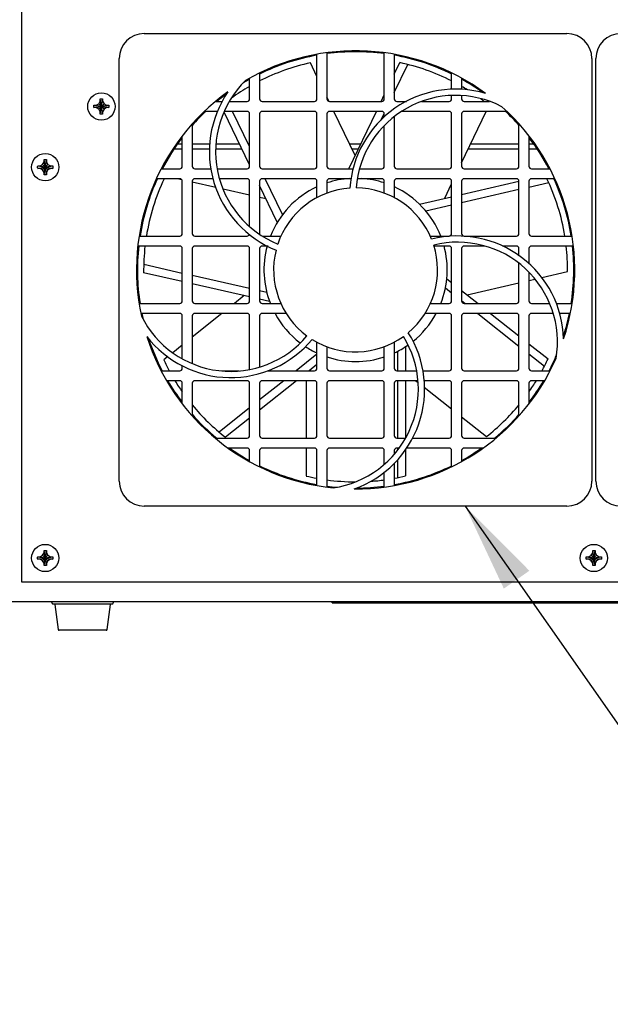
# Model space of a CAD drawing. Header units: inches. Extents: x 0 to 34, y 0 to 22.
# Tile 12 of 84: x 5.6 to 6.8, y 13.4 to 15.4. Entities that reach past the tile are written whole.
import ezdxf

# ---------------------------------------------------------------- set-up
doc = ezdxf.new("R2010")
doc.units = ezdxf.units.IN
doc.header["$LTSCALE"] = 1.87
doc.header["$MEASUREMENT"] = 0
doc.layers.get('0').update_dxf_attribs({"linetype": 'CONTINUOUS'})
doc.layers.add('DETAIL', color=7, linetype='CONTINUOUS')

msp = doc.modelspace()

# ---------------------------------------------------------------- linework, layer by layer
at = {"color": 7, "linetype": 'CONTINUOUS'}
for p, q in [((5.58125, 15.95433), (5.58125, 14.29183)), ((5.82725, 15.39082), (6.67475, 15.39082)), ((6.1735, 15.25983), (6.1735, 15.34878)), ((6.1935, 15.35245), (6.1935, 15.25983)), ((6.3085, 15.25983), (6.3085, 15.35233)), ((6.3285, 15.34863), (6.3285, 15.25983)), ((5.77725, 14.49332), (5.77725, 15.34082)), ((6.1735, 15.30486), (6.16025, 15.33227)), ((6.3285, 15.30968), (6.33955, 15.33275)), ((6.3285, 15.27265), (6.35551, 15.32902)), ((6.72475, 15.34082), (6.72475, 14.49332)), ((6.73275, 14.49332), (6.73275, 15.34082)), ((6.0585, 15.31102), (6.0585, 15.25983)), ((6.4435, 15.27938), (6.4435, 15.31106)), ((6.0385, 15.25983), (6.0385, 15.30107)), ((6.4635, 15.30162), (6.4635, 15.27856)), ((6.19765, 15.25491), (6.1935, 15.26349)), ((6.30222, 15.25483), (6.3085, 15.26793)), ((6.4435, 15.25983), (6.4435, 15.26654)), ((6.4635, 15.26604), (6.4635, 15.25983)), ((5.72604, 15.24251), (5.75646, 15.24725)), ((5.72604, 15.24725), (5.75646, 15.24251)), ((5.72619, 15.24726), (5.73075, 15.24726)), ((5.73075, 15.24726), (5.7359, 15.25023)), ((5.73075, 15.24251), (5.75175, 15.24726)), ((5.73075, 15.24726), (5.75175, 15.24251)), ((5.7359, 15.25023), (5.73888, 15.25538)), ((5.7359, 15.23953), (5.7466, 15.25023)), ((5.7466, 15.23953), (5.7359, 15.25023)), ((5.73888, 15.22967), (5.74362, 15.26009)), ((5.74362, 15.22967), (5.73888, 15.26009)), ((5.73888, 15.25538), (5.73888, 15.25994)), ((5.73888, 15.23438), (5.74363, 15.25538)), ((5.74363, 15.23438), (5.73888, 15.25538)), ((5.74363, 15.25994), (5.74363, 15.25538)), ((5.74363, 15.25538), (5.7466, 15.25023)), ((5.7466, 15.25023), (5.75175, 15.24726)), ((5.75175, 15.24726), (5.75631, 15.24726)), ((5.97141, 15.25483), (5.98391, 15.25483)), ((5.99825, 15.25483), (6.0335, 15.25483)), ((6.0635, 15.25483), (6.1685, 15.25483)), ((6.1985, 15.25483), (6.3035, 15.25483)), ((6.3335, 15.25483), (6.35329, 15.25483)), ((6.38299, 15.25483), (6.4385, 15.25483)), ((6.4685, 15.25483), (6.5193, 15.25483)), ((5.73075, 15.24251), (5.72619, 15.24251)), ((5.7359, 15.23953), (5.73075, 15.24251)), ((5.73888, 15.23438), (5.7359, 15.23953)), ((5.73888, 15.22982), (5.73888, 15.23438)), ((5.7466, 15.23953), (5.74363, 15.23438)), ((5.74363, 15.23438), (5.74363, 15.22982)), ((5.75175, 15.24251), (5.7466, 15.23953)), ((5.75631, 15.24251), (5.75175, 15.24251)), ((5.97435, 15.23483), (5.94795, 15.23483)), ((6.0385, 15.12747), (5.98733, 15.23333)), ((6.0335, 15.23483), (5.98793, 15.23483)), ((6.0385, 15.16423), (6.00437, 15.23483)), ((6.0385, 15.12483), (6.0385, 15.22983)), ((6.0585, 15.22983), (6.0585, 15.12483)), ((6.1685, 15.23483), (6.0635, 15.23483)), ((6.1735, 15.12483), (6.1735, 15.22983)), ((6.1935, 15.22983), (6.1935, 15.12483)), ((6.3035, 15.23483), (6.1985, 15.23483)), ((6.25019, 15.14623), (6.20736, 15.23483)), ((6.23754, 15.11983), (6.29264, 15.23483)), ((6.30173, 15.21677), (6.30841, 15.23072)), ((6.3085, 15.22337), (6.3085, 15.22983)), ((6.3285, 15.22451), (6.3285, 15.12483)), ((6.4385, 15.23483), (6.34387, 15.23483)), ((6.4435, 15.12483), (6.4435, 15.22983)), ((6.4635, 15.13147), (6.51302, 15.23483)), ((6.4635, 15.22983), (6.4635, 15.12483)), ((6.5535, 15.23483), (6.4685, 15.23483)), ((5.9235, 15.20884), (5.9235, 15.12483)), ((6.3085, 15.12483), (6.3085, 15.20611)), ((6.5785, 15.12483), (6.5785, 15.20934)), ((5.9035, 15.12483), (5.9035, 15.18477)), ((6.5985, 15.18448), (6.5985, 15.12483)), ((5.894, 15.16989), (5.9035, 15.16989)), ((5.9235, 15.16989), (5.95891, 15.16989)), ((5.97156, 15.16989), (6.018, 15.16989)), ((6.23875, 15.16989), (6.26152, 15.16989)), ((6.48191, 15.16989), (6.5785, 15.16989)), ((6.5985, 15.16989), (6.60801, 15.16989)), ((5.88779, 15.15985), (5.9035, 15.15985)), ((5.9235, 15.15985), (5.95861, 15.15985)), ((5.97103, 15.15985), (6.02285, 15.15985)), ((6.2436, 15.15985), (6.25671, 15.15985)), ((6.4771, 15.15985), (6.5785, 15.15985)), ((6.5985, 15.15985), (6.61422, 15.15985)), ((5.61354, 15.12545), (5.64396, 15.12071)), ((5.61354, 15.12071), (5.64396, 15.12545)), ((5.61369, 15.12545), (5.61825, 15.12545)), ((5.61825, 15.12545), (5.6234, 15.12843)), ((5.61825, 15.12545), (5.63925, 15.1207)), ((5.61825, 15.1207), (5.63925, 15.12545)), ((5.6234, 15.12843), (5.62638, 15.13358)), ((5.6234, 15.11773), (5.6341, 15.12843)), ((5.6341, 15.11773), (5.6234, 15.12843)), ((5.62638, 15.10786), (5.63112, 15.13829)), ((5.63112, 15.10786), (5.62638, 15.13829)), ((5.62638, 15.13358), (5.62638, 15.13814)), ((5.62638, 15.11258), (5.63113, 15.13358)), ((5.63113, 15.11258), (5.62638, 15.13358)), ((5.63113, 15.13814), (5.63113, 15.13358)), ((5.63113, 15.13358), (5.6341, 15.12843)), ((5.6341, 15.12843), (5.63925, 15.12545)), ((5.63925, 15.12545), (5.64381, 15.12545)), ((5.61825, 15.1207), (5.61369, 15.1207)), ((5.6234, 15.11773), (5.61825, 15.1207)), ((5.62638, 15.11258), (5.6234, 15.11773)), ((5.62638, 15.10801), (5.62638, 15.11258)), ((5.6341, 15.11773), (5.63113, 15.11258)), ((5.63113, 15.11258), (5.63113, 15.10801)), ((5.63925, 15.1207), (5.6341, 15.11773)), ((5.64381, 15.1207), (5.63925, 15.1207)), ((5.86218, 15.11983), (5.8985, 15.11983)), ((5.9285, 15.11983), (5.96124, 15.11983)), ((5.97362, 15.11983), (6.0335, 15.11983)), ((6.0635, 15.11983), (6.1685, 15.11983)), ((6.1985, 15.11983), (6.24609, 15.11983)), ((6.25909, 15.11983), (6.3035, 15.11983)), ((6.3335, 15.11983), (6.4385, 15.11983)), ((6.4685, 15.11983), (6.5735, 15.11983)), ((6.6035, 15.11983), (6.64012, 15.11983)), ((5.8985, 15.09983), (5.85155, 15.09983)), ((5.90253, 15.09777), (5.89347, 15.09983)), ((5.9035, 14.98983), (5.9035, 15.09483)), ((5.9235, 15.09483), (5.9235, 14.98983)), ((5.97084, 15.08225), (5.9235, 15.093)), ((5.96549, 15.09983), (5.9285, 15.09983)), ((6.0335, 15.09983), (5.97857, 15.09983)), ((6.0385, 15.00387), (6.0385, 15.09483)), ((6.0585, 15.09483), (6.0585, 14.98983)), ((6.09403, 15.01259), (6.0585, 15.0861)), ((6.1685, 15.09983), (6.0635, 15.09983)), ((6.10442, 15.02787), (6.06964, 15.09983)), ((6.1735, 15.06136), (6.1735, 15.09483)), ((6.1935, 15.09483), (6.1935, 15.07055)), ((6.24233, 15.09983), (6.1985, 15.09983)), ((6.22773, 15.09934), (6.22796, 15.09983)), ((6.3035, 15.09983), (6.25496, 15.09983)), ((6.3085, 15.07087), (6.3085, 15.09483)), ((6.3285, 15.09483), (6.3285, 15.06174)), ((6.4385, 15.09983), (6.3335, 15.09983)), ((6.42958, 15.06068), (6.4435, 15.08972)), ((6.4435, 14.98983), (6.4435, 15.09483)), ((6.4635, 15.06851), (6.57845, 15.09504)), ((6.4635, 15.09483), (6.4635, 14.98983)), ((6.5735, 15.09983), (6.4685, 15.09983)), ((6.5785, 14.98983), (6.5785, 15.09483)), ((6.5985, 15.09483), (6.5985, 14.98983)), ((6.5985, 15.08325), (6.63815, 15.09241)), ((6.64995, 15.09983), (6.6035, 15.09983)), ((6.0385, 15.06688), (5.98543, 15.07893)), ((6.4635, 15.05209), (6.5785, 15.07864)), ((6.07141, 15.0594), (6.0585, 15.06233)), ((6.37893, 15.04898), (6.4435, 15.06389)), ((6.39153, 15.03547), (6.4435, 15.04747)), ((5.81737, 14.98483), (5.8985, 14.98483)), ((5.9285, 14.98483), (6.0335, 14.98483)), ((6.0642, 14.98483), (6.10185, 14.98483)), ((6.40028, 14.98483), (6.4385, 14.98483)), ((6.4685, 14.98483), (6.5735, 14.98483)), ((6.6035, 14.98483), (6.68432, 14.98483)), ((5.8985, 14.96483), (5.81516, 14.96483)), ((5.9035, 14.85483), (5.9035, 14.95983)), ((5.9235, 14.95983), (5.9235, 14.85483)), ((6.0335, 14.96483), (5.9285, 14.96483)), ((6.0385, 14.85483), (6.0385, 14.95983)), ((6.0585, 14.95983), (6.0585, 14.85483)), ((6.07546, 14.96483), (6.0635, 14.96483)), ((6.4385, 14.96483), (6.40812, 14.96483)), ((6.4435, 14.85483), (6.4435, 14.95983)), ((6.4635, 14.95983), (6.4635, 14.85483)), ((6.50991, 14.96483), (6.4685, 14.96483)), ((6.5735, 14.96483), (6.54527, 14.96483)), ((6.5785, 14.94529), (6.5785, 14.95983)), ((6.5985, 14.95983), (6.5985, 14.92976)), ((6.68696, 14.96483), (6.6035, 14.96483)), ((5.9035, 14.91014), (5.82614, 14.92772)), ((6.5785, 14.85483), (6.5785, 14.92962)), ((5.9035, 14.89373), (5.82604, 14.91133)), ((6.5985, 14.9118), (6.5985, 14.85483)), ((6.62407, 14.9016), (6.67599, 14.91359)), ((6.0385, 14.87947), (5.9235, 14.9056)), ((6.0385, 14.86306), (5.9235, 14.88919)), ((6.4339, 14.89939), (6.4435, 14.89179)), ((6.47464, 14.8671), (6.5785, 14.89108)), ((6.5985, 14.8957), (6.61066, 14.8985)), ((6.07296, 14.87164), (6.0585, 14.87493)), ((6.4312, 14.88112), (6.4435, 14.87137)), ((6.4635, 14.87593), (6.49644, 14.84983)), ((5.81773, 14.84983), (5.8985, 14.84983)), ((5.9285, 14.84983), (6.0335, 14.84983)), ((6.02773, 14.86551), (6.00808, 14.84983)), ((6.07842, 14.85399), (6.0585, 14.85852)), ((6.0635, 14.84983), (6.10114, 14.84983)), ((6.40042, 14.84983), (6.4385, 14.84983)), ((6.4635, 14.85552), (6.47068, 14.84983)), ((6.4685, 14.84983), (6.5735, 14.84983)), ((6.6035, 14.84983), (6.63944, 14.84983)), ((6.65334, 14.84983), (6.68444, 14.84983)), ((5.8985, 14.82983), (5.8207, 14.82983)), ((5.98303, 14.82983), (5.9235, 14.78231)), ((6.0335, 14.82983), (5.9285, 14.82983)), ((6.11218, 14.82983), (6.0635, 14.82983)), ((6.4385, 14.82983), (6.38996, 14.82983)), ((6.5735, 14.82983), (6.4685, 14.82983)), ((6.49591, 14.82983), (6.5785, 14.76437)), ((6.52167, 14.82983), (6.5785, 14.78479)), ((6.6468, 14.82983), (6.6035, 14.82983)), ((6.68139, 14.82983), (6.65958, 14.82983)), ((5.9035, 14.73947), (5.9035, 14.82483)), ((5.9235, 14.82483), (5.9235, 14.72971)), ((6.0385, 14.71983), (6.0385, 14.82483)), ((6.0585, 14.82483), (6.0585, 14.72291)), ((6.4435, 14.71983), (6.4435, 14.82483)), ((6.4635, 14.82483), (6.4635, 14.71983)), ((6.5785, 14.71983), (6.5785, 14.82483)), ((6.5985, 14.82483), (6.5985, 14.71983)), ((6.1735, 14.71983), (6.1735, 14.77275)), ((6.3285, 14.77259), (6.3285, 14.71983)), ((5.9035, 14.76634), (5.8843, 14.75101)), ((6.1935, 14.76347), (6.1935, 14.71983)), ((6.3085, 14.71983), (6.3085, 14.7637)), ((6.33475, 14.75352), (6.33475, 14.71483)), ((6.35075, 14.76276), (6.35075, 14.71483)), ((6.5985, 14.76893), (6.63673, 14.73863)), ((5.87456, 14.74324), (5.86623, 14.73659)), ((6.1735, 14.74804), (6.1319, 14.71483)), ((6.5985, 14.74852), (6.62956, 14.7239)), ((5.86186, 14.71483), (5.8985, 14.71483)), ((5.9035, 14.71983), (5.9035, 14.72526)), ((5.98269, 14.71483), (6.01742, 14.71483)), ((6.07435, 14.71483), (6.1685, 14.71483)), ((6.1735, 14.72757), (6.15754, 14.71483)), ((6.1985, 14.71483), (6.3035, 14.71483)), ((6.3335, 14.71483), (6.37294, 14.71483)), ((6.38548, 14.71483), (6.4385, 14.71483)), ((6.4685, 14.71483), (6.5735, 14.71483)), ((6.6035, 14.71483), (6.64003, 14.71483)), ((5.8985, 14.69483), (5.87282, 14.69483)), ((6.0335, 14.69483), (5.9285, 14.69483)), ((6.10684, 14.69483), (6.0585, 14.65624)), ((6.13249, 14.69483), (6.0585, 14.63576)), ((6.1685, 14.69483), (6.0635, 14.69483)), ((6.152, 14.69483), (6.152, 14.57983)), ((6.3035, 14.69483), (6.1985, 14.69483)), ((6.37584, 14.69483), (6.3335, 14.69483)), ((6.33475, 14.69483), (6.33475, 14.57983)), ((6.35075, 14.69483), (6.35075, 14.57983)), ((6.37203, 14.69483), (6.37633, 14.69142)), ((6.4385, 14.69483), (6.38862, 14.69483)), ((6.5735, 14.69483), (6.4685, 14.69483)), ((6.6296, 14.69483), (6.6035, 14.69483)), ((5.9035, 14.64947), (5.9035, 14.68983)), ((5.9235, 14.68983), (5.9235, 14.62522)), ((6.0385, 14.58483), (6.0385, 14.68983)), ((6.0585, 14.68983), (6.0585, 14.58483)), ((6.1735, 14.58483), (6.1735, 14.68983)), ((6.1935, 14.68983), (6.1935, 14.58483)), ((6.3085, 14.58483), (6.3085, 14.68983)), ((6.3285, 14.68983), (6.3285, 14.58483)), ((6.38873, 14.68159), (6.4435, 14.63818)), ((6.4435, 14.58483), (6.4435, 14.68983)), ((6.4635, 14.68983), (6.4635, 14.58483)), ((6.5785, 14.6255), (6.5785, 14.68983)), ((6.5985, 14.68983), (6.5985, 14.64888)), ((6.0385, 14.64027), (5.97762, 14.59167)), ((6.0385, 14.6198), (5.99037, 14.58137)), ((6.4635, 14.62233), (6.51342, 14.58276)), ((5.97077, 14.57983), (6.0335, 14.57983)), ((6.0635, 14.57983), (6.1685, 14.57983)), ((6.1985, 14.57983), (6.3035, 14.57983)), ((6.3335, 14.57983), (6.35046, 14.57983)), ((6.36468, 14.57983), (6.4385, 14.57983)), ((6.4685, 14.57983), (6.53123, 14.57983)), ((6.0335, 14.55983), (5.99538, 14.55983)), ((6.0385, 14.53298), (6.0385, 14.55483)), ((6.0585, 14.55483), (6.0585, 14.52292)), ((6.1685, 14.55983), (6.0635, 14.55983)), ((6.152, 14.55983), (6.152, 14.50377)), ((6.1735, 14.48549), (6.1735, 14.55483)), ((6.1935, 14.55483), (6.1935, 14.48213)), ((6.3035, 14.55983), (6.1985, 14.55983)), ((6.3085, 14.52813), (6.3085, 14.55483)), ((6.3285, 14.55483), (6.3285, 14.54832)), ((6.33783, 14.55983), (6.3335, 14.55983)), ((6.33475, 14.55983), (6.33475, 14.55604)), ((6.35075, 14.55643), (6.35075, 14.50395)), ((6.4385, 14.55983), (6.35338, 14.55983)), ((6.4435, 14.52311), (6.4435, 14.55483)), ((6.4635, 14.55483), (6.4635, 14.53266)), ((6.506, 14.55983), (6.4685, 14.55983)), ((6.33475, 14.53573), (6.33475, 14.50041)), ((6.3285, 14.52959), (6.3285, 14.4855)), ((6.3085, 14.4817), (6.3085, 14.511)), ((6.67475, 14.44332), (5.82725, 14.44332)), ((5.61354, 14.3417), (5.64396, 14.33696)), ((5.61354, 14.33696), (5.64396, 14.3417)), ((5.61369, 14.3417), (5.61825, 14.3417)), ((5.61825, 14.33695), (5.61369, 14.33695)), ((5.61825, 14.3417), (5.6234, 14.34468)), ((5.61825, 14.3417), (5.63925, 14.33695)), ((5.61825, 14.33695), (5.63925, 14.3417)), ((5.6234, 14.33398), (5.61825, 14.33695)), ((5.6234, 14.34468), (5.62638, 14.34983)), ((5.6341, 14.33398), (5.6234, 14.34468)), ((5.6234, 14.33398), (5.6341, 14.34468)), ((5.63112, 14.32411), (5.62638, 14.35454)), ((5.62638, 14.32411), (5.63112, 14.35454)), ((5.62638, 14.34983), (5.62638, 14.35439)), ((5.63113, 14.32883), (5.62638, 14.34983)), ((5.62638, 14.32883), (5.63113, 14.34983)), ((5.63113, 14.35439), (5.63113, 14.34983)), ((5.63113, 14.34983), (5.6341, 14.34468)), ((5.6341, 14.34468), (5.63925, 14.3417)), ((5.63925, 14.33695), (5.6341, 14.33398)), ((5.63925, 14.3417), (5.64381, 14.3417)), ((5.64381, 14.33695), (5.63925, 14.33695)), ((6.71354, 14.33696), (6.74396, 14.3417)), ((6.71354, 14.3417), (6.74396, 14.33696)), ((6.71369, 14.3417), (6.71825, 14.3417)), ((6.71825, 14.33695), (6.71369, 14.33695)), ((6.71825, 14.3417), (6.7234, 14.34468)), ((6.71825, 14.33695), (6.73925, 14.3417)), ((6.71825, 14.3417), (6.73925, 14.33695)), ((6.7234, 14.33398), (6.71825, 14.33695)), ((6.7234, 14.34468), (6.72638, 14.34983)), ((6.7341, 14.33398), (6.7234, 14.34468)), ((6.7234, 14.33398), (6.7341, 14.34468)), ((6.73112, 14.32411), (6.72638, 14.35454)), ((6.72638, 14.32411), (6.73112, 14.35454)), ((6.72638, 14.34983), (6.72638, 14.35439)), ((6.73113, 14.32883), (6.72638, 14.34983)), ((6.72638, 14.32883), (6.73113, 14.34983)), ((6.73113, 14.35439), (6.73113, 14.34983)), ((6.73113, 14.34983), (6.7341, 14.34468)), ((6.7341, 14.34468), (6.73925, 14.3417)), ((6.73925, 14.33695), (6.7341, 14.33398)), ((6.73925, 14.3417), (6.74381, 14.3417)), ((6.74381, 14.33695), (6.73925, 14.33695)), ((5.62638, 14.32883), (5.6234, 14.33398)), ((5.62638, 14.32426), (5.62638, 14.32883)), ((5.6341, 14.33398), (5.63113, 14.32883)), ((5.63113, 14.32883), (5.63113, 14.32426)), ((6.72638, 14.32883), (6.7234, 14.33398)), ((6.72638, 14.32426), (6.72638, 14.32883)), ((6.7341, 14.33398), (6.73113, 14.32883)), ((6.73113, 14.32883), (6.73113, 14.32426)), ((5.58125, 14.29183), (7.87625, 14.29183)), ((5.54375, 14.25183), (7.91375, 14.25183)), ((5.64295, 14.24716), (5.64125, 14.25183)), ((5.76408, 14.24683), (5.64342, 14.24683)), ((5.64765, 14.24575), (5.65464, 14.19605)), ((5.75286, 14.19605), (5.75985, 14.24575)), ((5.76455, 14.24716), (5.76625, 14.25183)), ((6.204, 14.24933), (6.204, 14.25183)), ((6.204, 14.24933), (7.285, 14.24933)), ((5.75088, 14.19433), (5.65662, 14.19433))]:
    msp.add_line(p, q, dxfattribs=at)
for centre in [(5.74125, 15.24488), (5.62875, 15.12308), (5.62875, 14.33933), (6.72875, 14.33933)]:
    msp.add_circle(centre, 0.02738, dxfattribs=at)
for centre, radius, start, end in [((5.82725, 15.34082), 0.05, 90, 180), ((6.67475, 15.34082), 0.05, 0, 90), ((6.78275, 15.34082), 0.05, 90, 180), ((6.251, 14.91707), 0.43937, 53.65824, 120.15196), ((6.251, 14.91707), 0.4375, 100.22439, 116.16361), ((6.251, 14.91707), 0.4375, 82.4459, 97.55513), ((6.251, 14.91707), 0.4375, 63.83755, 79.77666), ((6.251, 14.91707), 0.425, 102.32971, 116.95667), ((6.251, 14.91707), 0.425, 63.08471, 77.97429), ((6.17033, 15.15419), 0.2, 134.43522, 247.87994), ((6.251, 14.91707), 0.425, 120.03655, 125.79706), ((6.251, 14.91707), 0.4375, 119.11976, 120.94692), ((6.251, 14.91707), 0.425, 58.15981, 60.00727), ((6.251, 14.91707), 0.4375, 54.49631, 60.8814), ((6.251, 14.91707), 0.43937, 125.65824, 192.15196), ((6.17033, 15.15419), 0.2125, 145.65772, 248.2298), ((6.251, 14.91707), 0.4375, 126.46709, 129.44061), ((6.45158, 15.06707), 0.2125, 73.65772, 176.22981), ((6.45158, 15.06707), 0.2, 62.43522, 175.87994), ((6.0335, 15.25983), 0.005, 270, 360), ((6.0635, 15.25983), 0.005, 180, 270), ((6.1685, 15.25983), 0.005, 270, 360), ((6.1985, 15.25983), 0.005, 180, 270), ((6.3035, 15.25983), 0.005, 270, 360), ((6.3335, 15.25983), 0.005, 180, 270), ((6.4385, 15.25983), 0.005, 270, 360), ((6.4685, 15.25983), 0.005, 180, 270), ((6.251, 14.91707), 0.425, 52.67883, 53.83413), ((6.251, 14.91707), 0.43937, 341.65838, 48.15196), ((6.251, 14.91707), 0.4375, 133.28223, 138.56643), ((6.0335, 15.22983), 0.005, 0, 90), ((6.0635, 15.22983), 0.005, 90, 180), ((6.1685, 15.22983), 0.005, 0, 90), ((6.1985, 15.22983), 0.005, 90, 180), ((6.3035, 15.22983), 0.005, 0, 90), ((6.4385, 15.22983), 0.005, 0, 90), ((6.4685, 15.22983), 0.005, 90, 180), ((6.251, 14.91707), 0.4375, 41.4352, 46.71777), ((6.251, 14.91707), 0.4375, 142.72459, 152.38301), ((6.251, 14.91707), 0.4375, 27.61699, 37.27705), ((5.8985, 15.12483), 0.005, 270, 360), ((5.9285, 15.12483), 0.005, 180, 270), ((6.0335, 15.12483), 0.005, 270, 360), ((6.0635, 15.12483), 0.005, 180, 270), ((6.1685, 15.12483), 0.005, 270, 360), ((6.1985, 15.12483), 0.005, 180, 270), ((6.3035, 15.12483), 0.005, 270, 360), ((6.3335, 15.12483), 0.005, 180, 270), ((6.4385, 15.12483), 0.005, 270, 360), ((6.4685, 15.12483), 0.005, 180, 270), ((6.5735, 15.12483), 0.005, 270, 360), ((6.6035, 15.12483), 0.005, 180, 270), ((6.251, 14.91707), 0.4375, 155.25397, 171.07165), ((6.251, 14.91707), 0.425, 154.52852, 170.83235), ((5.8985, 15.09483), 0.005, 0, 90), ((5.9285, 15.09483), 0.005, 90, 180), ((6.0335, 15.09483), 0.005, 0, 90), ((6.0635, 15.09483), 0.005, 90, 180), ((6.1685, 15.09483), 0.005, 0, 90), ((6.251, 14.91707), 0.18375, 93.58726, 108.27801), ((6.1985, 15.09483), 0.005, 90, 180), ((6.251, 14.91707), 0.18375, 71.72454, 86.41274), ((6.3035, 15.09483), 0.005, 0, 90), ((6.3335, 15.09483), 0.005, 90, 180), ((6.4385, 15.09483), 0.005, 0, 90), ((6.4685, 15.09483), 0.005, 90, 180), ((6.5735, 15.09483), 0.005, 0, 90), ((6.6035, 15.09483), 0.005, 90, 180), ((6.251, 14.91707), 0.425, 9.19737, 25.46815), ((6.251, 14.91707), 0.4375, 8.92835, 24.74603), ((6.251, 14.91707), 0.18375, 115.0495, 158.31409), ((6.251, 14.91707), 0.16437, 93.99846, 161.61811), ((6.251, 14.91707), 0.16437, 21.99841, 89.61811), ((6.251, 14.91707), 0.18375, 21.68591, 64.95322), ((5.8985, 14.98983), 0.005, 270, 360), ((5.9285, 14.98983), 0.005, 180, 270), ((6.0335, 14.98983), 0.005, 270, 342.19341), ((6.0635, 14.98983), 0.005, 180, 190.07635), ((6.4385, 14.98983), 0.005, 270, 360), ((6.4685, 14.98983), 0.005, 180, 270), ((6.5735, 14.98983), 0.005, 270, 360), ((6.6035, 14.98983), 0.005, 180, 270), ((6.251, 14.91707), 0.16437, 309.99841, 17.61808), ((6.45564, 14.77266), 0.2125, 1.658, 104.22965), ((6.45564, 14.77266), 0.2, 350.43522, 103.87978), ((6.251, 14.91707), 0.4375, 173.72118, 188.86109), ((6.251, 14.91707), 0.425, 173.54994, 180.77429), ((5.8985, 14.95983), 0.005, 0, 90), ((5.9285, 14.95983), 0.005, 90, 180), ((6.0335, 14.95983), 0.005, 0, 90), ((6.0635, 14.95983), 0.005, 90, 180), ((6.251, 14.91707), 0.18375, 164.87787, 201.51115), ((6.251, 14.91707), 0.16437, 165.99845, 233.61811), ((6.251, 14.91707), 0.18375, 338.48885, 15.12213), ((6.4385, 14.95983), 0.005, 0, 90), ((6.4685, 14.95983), 0.005, 90, 180), ((6.5735, 14.95983), 0.005, 0, 90), ((6.6035, 14.95983), 0.005, 90, 180), ((6.251, 14.91707), 0.425, 359.52971, 6.46031), ((6.251, 14.91707), 0.4375, 351.13891, 6.27882), ((5.8985, 14.85483), 0.005, 270, 360), ((5.9285, 14.85483), 0.005, 180, 270), ((6.0335, 14.85483), 0.005, 270, 360), ((6.0635, 14.85483), 0.005, 180, 270), ((6.4385, 14.85483), 0.005, 270, 360), ((6.4685, 14.85483), 0.005, 180, 270), ((6.5735, 14.85483), 0.005, 270, 360), ((6.6035, 14.85483), 0.005, 180, 270), ((6.251, 14.91707), 0.4375, 191.50617, 193.11204), ((5.8985, 14.82483), 0.005, 0, 90), ((5.9285, 14.82483), 0.005, 90, 180), ((6.0335, 14.82483), 0.005, 0, 90), ((6.0635, 14.82483), 0.005, 90, 180), ((6.251, 14.91707), 0.18375, 208.41005, 232.74276), ((6.251, 14.91707), 0.18375, 308.68913, 331.58995), ((6.4385, 14.82483), 0.005, 0, 90), ((6.4685, 14.82483), 0.005, 90, 180), ((6.5735, 14.82483), 0.005, 0, 90), ((6.6035, 14.82483), 0.005, 90, 180), ((6.251, 14.91707), 0.4375, 342.42509, 348.49383), ((6.00057, 14.91362), 0.2, 206.43522, 319.87992), ((6.1769, 14.67783), 0.2125, 289.65772, 32.22965), ((6.251, 14.91707), 0.43937, 197.65824, 264.15196), ((6.00057, 14.91362), 0.2125, 217.65772, 320.22979), ((6.251, 14.91707), 0.4375, 198.35407, 207.5393), ((6.251, 14.91707), 0.16437, 237.99845, 305.61808), ((6.1769, 14.67783), 0.2, 278.43522, 31.87978), ((6.251, 14.91707), 0.18375, 236.70751, 244.9505), ((6.251, 14.91707), 0.18375, 295.04678, 304.7486), ((6.251, 14.91707), 0.425, 205.12971, 208.42835), ((6.251, 14.91707), 0.18375, 251.72199, 288.27546), ((6.251, 14.91707), 0.43937, 269.65824, 336.15196), ((6.251, 14.91707), 0.425, 331.60167, 335.17429), ((6.251, 14.91707), 0.4375, 332.4607, 337.27062), ((5.8985, 14.71983), 0.005, 270, 360), ((6.0335, 14.71983), 0.005, 331.66355, 360), ((6.1685, 14.71983), 0.005, 270, 360), ((6.1985, 14.71983), 0.005, 180, 270), ((6.3035, 14.71983), 0.005, 270, 360), ((6.3335, 14.71983), 0.005, 180, 270), ((6.4385, 14.71983), 0.005, 270, 360), ((6.4685, 14.71983), 0.005, 180, 270), ((6.5735, 14.71983), 0.005, 270, 360), ((6.6035, 14.71983), 0.005, 180, 270), ((6.251, 14.91707), 0.4375, 210.60658, 217.27541), ((6.251, 14.91707), 0.425, 211.55611, 215.13662), ((5.8985, 14.68983), 0.005, 0, 90), ((5.9285, 14.68983), 0.005, 90, 180), ((6.0335, 14.68983), 0.005, 0, 90), ((6.0635, 14.68983), 0.005, 90, 180), ((6.1685, 14.68983), 0.005, 0, 90), ((6.1985, 14.68983), 0.005, 90, 180), ((6.3035, 14.68983), 0.005, 0, 90), ((6.3335, 14.68983), 0.005, 90, 180), ((6.4385, 14.68983), 0.005, 0, 90), ((6.4685, 14.68983), 0.005, 90, 180), ((6.5735, 14.68983), 0.005, 0, 90), ((6.6035, 14.68983), 0.005, 90, 180), ((6.251, 14.91707), 0.425, 324.88654, 328.51302), ((6.251, 14.91707), 0.4375, 322.72295, 329.39342), ((6.251, 14.91707), 0.425, 219.59734, 232.17429), ((6.251, 14.91707), 0.425, 308.12971, 320.46309), ((6.251, 14.91707), 0.4375, 221.43357, 230.4621), ((6.251, 14.91707), 0.4375, 309.5379, 318.5648), ((6.0335, 14.58483), 0.005, 270, 360), ((6.0635, 14.58483), 0.005, 180, 270), ((6.1685, 14.58483), 0.005, 270, 360), ((6.1985, 14.58483), 0.005, 180, 270), ((6.3035, 14.58483), 0.005, 270, 360), ((6.3335, 14.58483), 0.005, 180, 270), ((6.4385, 14.58483), 0.005, 270, 360), ((6.4685, 14.58483), 0.005, 180, 270), ((6.251, 14.91707), 0.4375, 234.9317, 240.88024), ((6.0335, 14.55483), 0.005, 0, 90), ((6.0635, 14.55483), 0.005, 90, 180), ((6.1685, 14.55483), 0.005, 0, 90), ((6.1985, 14.55483), 0.005, 90, 180), ((6.3035, 14.55483), 0.005, 0, 90), ((6.3335, 14.55483), 0.005, 90, 180), ((6.4385, 14.55483), 0.005, 0, 90), ((6.4685, 14.55483), 0.005, 90, 180), ((6.251, 14.91707), 0.4375, 299.1186, 305.0683), ((6.251, 14.91707), 0.4375, 243.83639, 259.77561), ((6.251, 14.91707), 0.4375, 280.22334, 296.16245), ((5.82725, 14.49332), 0.05, 180, 270), ((6.251, 14.91707), 0.425, 256.52971, 259.4985), ((6.251, 14.91707), 0.425, 262.2369, 269.84478), ((6.251, 14.91707), 0.425, 274.18845, 277.83709), ((6.251, 14.91707), 0.425, 280.58379, 283.57429), ((6.67475, 14.49332), 0.05, 270, 360), ((6.78275, 14.49332), 0.05, 180, 270), ((6.251, 14.91707), 0.4375, 262.44487, 265.26075), ((6.251, 14.91707), 0.4375, 270.23356, 277.5541), ((5.64342, 14.24733), 0.0005, 200, 270), ((5.64641, 14.24558), 0.00125, 8, 90), ((5.76109, 14.24558), 0.00125, 90, 172), ((5.76408, 14.24733), 0.0005, 270, 340), ((5.65662, 14.19633), 0.002, 188, 270), ((5.75088, 14.19633), 0.002, 270, 352)]:
    msp.add_arc(centre, radius, start, end, dxfattribs=at)
for points, knots in [([(5.72604, 15.24251), (5.72602, 15.24304), (5.726, 15.24409), (5.726, 15.24567), (5.72602, 15.24672), (5.72604, 15.24725)], [0, 0, 0, 0, 0.332868, 0.6671321, 1, 1, 1, 1]), ([(5.72604, 15.24725), (5.72606, 15.24725), (5.72611, 15.24725), (5.72616, 15.24725), (5.72619, 15.24726)], [0, 0, 0, 0, 0.5001653, 1, 1, 1, 1]), ([(5.73888, 15.26009), (5.73914, 15.2601), (5.73967, 15.26011), (5.74046, 15.26013), (5.74099, 15.26013), (5.74125, 15.26013)], [0, 0, 0, 0, 0.3317416, 0.6649954, 1, 1, 1, 1]), ([(5.73888, 15.25994), (5.73888, 15.25997), (5.73888, 15.26002), (5.73888, 15.26007), (5.73888, 15.26009)], [0, 0, 0, 0, 0.4998399, 1, 1, 1, 1]), ([(5.74125, 15.26013), (5.74152, 15.26013), (5.74204, 15.26013), (5.74283, 15.26011), (5.74336, 15.2601), (5.74362, 15.26009)], [0, 0, 0, 0, 0.3349341, 0.6681787, 1, 1, 1, 1]), ([(5.74362, 15.26009), (5.74362, 15.26007), (5.74362, 15.26002), (5.74362, 15.25997), (5.74363, 15.25994)], [0, 0, 0, 0, 0.5001653, 1, 1, 1, 1]), ([(5.75631, 15.24726), (5.75634, 15.24725), (5.75639, 15.24725), (5.75644, 15.24725), (5.75646, 15.24725)], [0, 0, 0, 0, 0.4998399, 1, 1, 1, 1]), ([(5.75646, 15.24725), (5.75648, 15.24672), (5.7565, 15.24567), (5.7565, 15.24409), (5.75648, 15.24304), (5.75646, 15.24251)], [0, 0, 0, 0, 0.332868, 0.6671321, 1, 1, 1, 1]), ([(5.72619, 15.24251), (5.72616, 15.24251), (5.72611, 15.24251), (5.72606, 15.24251), (5.72604, 15.24251)], [0, 0, 0, 0, 0.4998399, 1, 1, 1, 1]), ([(5.73888, 15.22967), (5.73888, 15.22969), (5.73888, 15.22974), (5.73888, 15.22979), (5.73888, 15.22982)], [0, 0, 0, 0, 0.5001653, 1, 1, 1, 1]), ([(5.74125, 15.22963), (5.74099, 15.22963), (5.74046, 15.22963), (5.73967, 15.22965), (5.73914, 15.22966), (5.73888, 15.22967)], [0, 0, 0, 0, 0.3349341, 0.6681787, 1, 1, 1, 1]), ([(5.74362, 15.22967), (5.74336, 15.22966), (5.74283, 15.22965), (5.74204, 15.22963), (5.74152, 15.22963), (5.74125, 15.22963)], [0, 0, 0, 0, 0.3317416, 0.6649954, 1, 1, 1, 1]), ([(5.74363, 15.22982), (5.74362, 15.22979), (5.74362, 15.22974), (5.74362, 15.22969), (5.74362, 15.22967)], [0, 0, 0, 0, 0.4998399, 1, 1, 1, 1]), ([(5.75646, 15.24251), (5.75644, 15.24251), (5.75639, 15.24251), (5.75634, 15.24251), (5.75631, 15.24251)], [0, 0, 0, 0, 0.5001653, 1, 1, 1, 1]), ([(5.61354, 15.12071), (5.61352, 15.12123), (5.6135, 15.12229), (5.6135, 15.12387), (5.61352, 15.12492), (5.61354, 15.12545)], [0, 0, 0, 0, 0.332868, 0.6671321, 1, 1, 1, 1]), ([(5.61354, 15.12545), (5.61356, 15.12545), (5.61361, 15.12545), (5.61366, 15.12545), (5.61369, 15.12545)], [0, 0, 0, 0, 0.5001653, 1, 1, 1, 1]), ([(5.62638, 15.13829), (5.62664, 15.1383), (5.62717, 15.13831), (5.62796, 15.13832), (5.62849, 15.13833), (5.62875, 15.13833)], [0, 0, 0, 0, 0.3317416, 0.6649954, 1, 1, 1, 1]), ([(5.62638, 15.13814), (5.62638, 15.13817), (5.62638, 15.13822), (5.62638, 15.13827), (5.62638, 15.13829)], [0, 0, 0, 0, 0.4998399, 1, 1, 1, 1]), ([(5.62875, 15.13833), (5.62902, 15.13833), (5.62954, 15.13832), (5.63033, 15.13831), (5.63086, 15.1383), (5.63112, 15.13829)], [0, 0, 0, 0, 0.3349341, 0.6681787, 1, 1, 1, 1]), ([(5.63112, 15.13829), (5.63112, 15.13827), (5.63112, 15.13822), (5.63112, 15.13817), (5.63113, 15.13814)], [0, 0, 0, 0, 0.5001653, 1, 1, 1, 1]), ([(5.64381, 15.12545), (5.64384, 15.12545), (5.64389, 15.12545), (5.64394, 15.12545), (5.64396, 15.12545)], [0, 0, 0, 0, 0.4998399, 1, 1, 1, 1]), ([(5.64396, 15.12545), (5.64398, 15.12492), (5.644, 15.12387), (5.644, 15.12229), (5.64398, 15.12123), (5.64396, 15.12071)], [0, 0, 0, 0, 0.332868, 0.6671321, 1, 1, 1, 1]), ([(5.61369, 15.1207), (5.61366, 15.1207), (5.61361, 15.12071), (5.61356, 15.12071), (5.61354, 15.12071)], [0, 0, 0, 0, 0.4998399, 1, 1, 1, 1]), ([(5.62638, 15.10786), (5.62638, 15.10789), (5.62638, 15.10794), (5.62638, 15.10799), (5.62638, 15.10801)], [0, 0, 0, 0, 0.5001653, 1, 1, 1, 1]), ([(5.62875, 15.10783), (5.62849, 15.10783), (5.62796, 15.10783), (5.62717, 15.10784), (5.62664, 15.10786), (5.62638, 15.10786)], [0, 0, 0, 0, 0.3349341, 0.6681787, 1, 1, 1, 1]), ([(5.63112, 15.10786), (5.63086, 15.10786), (5.63033, 15.10784), (5.62954, 15.10783), (5.62902, 15.10783), (5.62875, 15.10783)], [0, 0, 0, 0, 0.3317416, 0.6649954, 1, 1, 1, 1]), ([(5.63113, 15.10801), (5.63112, 15.10799), (5.63112, 15.10794), (5.63112, 15.10789), (5.63112, 15.10786)], [0, 0, 0, 0, 0.4998399, 1, 1, 1, 1]), ([(5.64396, 15.12071), (5.64394, 15.12071), (5.64389, 15.12071), (5.64384, 15.1207), (5.64381, 15.1207)], [0, 0, 0, 0, 0.5001653, 1, 1, 1, 1]), ([(5.61354, 14.33696), (5.61352, 14.33748), (5.6135, 14.33854), (5.6135, 14.34012), (5.61352, 14.34117), (5.61354, 14.3417)], [0, 0, 0, 0, 0.332868, 0.6671321, 1, 1, 1, 1]), ([(5.61354, 14.3417), (5.61356, 14.3417), (5.61361, 14.3417), (5.61366, 14.3417), (5.61369, 14.3417)], [0, 0, 0, 0, 0.5001653, 1, 1, 1, 1]), ([(5.61369, 14.33695), (5.61366, 14.33695), (5.61361, 14.33696), (5.61356, 14.33696), (5.61354, 14.33696)], [0, 0, 0, 0, 0.4998399, 1, 1, 1, 1]), ([(5.62638, 14.35454), (5.62664, 14.35455), (5.62717, 14.35456), (5.62796, 14.35457), (5.62849, 14.35458), (5.62875, 14.35458)], [0, 0, 0, 0, 0.3317416, 0.6649954, 1, 1, 1, 1]), ([(5.62638, 14.35439), (5.62638, 14.35442), (5.62638, 14.35447), (5.62638, 14.35452), (5.62638, 14.35454)], [0, 0, 0, 0, 0.4998399, 1, 1, 1, 1]), ([(5.62875, 14.35458), (5.62902, 14.35458), (5.62954, 14.35457), (5.63033, 14.35456), (5.63086, 14.35455), (5.63112, 14.35454)], [0, 0, 0, 0, 0.3349341, 0.6681787, 1, 1, 1, 1]), ([(5.63112, 14.35454), (5.63112, 14.35452), (5.63112, 14.35447), (5.63112, 14.35442), (5.63113, 14.35439)], [0, 0, 0, 0, 0.5001653, 1, 1, 1, 1]), ([(5.64381, 14.3417), (5.64384, 14.3417), (5.64389, 14.3417), (5.64394, 14.3417), (5.64396, 14.3417)], [0, 0, 0, 0, 0.4998399, 1, 1, 1, 1]), ([(5.64396, 14.33696), (5.64394, 14.33696), (5.64389, 14.33696), (5.64384, 14.33695), (5.64381, 14.33695)], [0, 0, 0, 0, 0.5001653, 1, 1, 1, 1]), ([(5.64396, 14.3417), (5.64398, 14.34117), (5.644, 14.34012), (5.644, 14.33854), (5.64398, 14.33748), (5.64396, 14.33696)], [0, 0, 0, 0, 0.332868, 0.6671321, 1, 1, 1, 1]), ([(6.71354, 14.33696), (6.71352, 14.33748), (6.7135, 14.33854), (6.7135, 14.34012), (6.71352, 14.34117), (6.71354, 14.3417)], [0, 0, 0, 0, 0.332868, 0.6671321, 1, 1, 1, 1]), ([(6.71354, 14.3417), (6.71356, 14.3417), (6.71361, 14.3417), (6.71366, 14.3417), (6.71369, 14.3417)], [0, 0, 0, 0, 0.5001653, 1, 1, 1, 1]), ([(6.71369, 14.33695), (6.71366, 14.33695), (6.71361, 14.33696), (6.71356, 14.33696), (6.71354, 14.33696)], [0, 0, 0, 0, 0.4998399, 1, 1, 1, 1]), ([(6.72638, 14.35454), (6.72664, 14.35455), (6.72717, 14.35456), (6.72796, 14.35457), (6.72849, 14.35458), (6.72875, 14.35458)], [0, 0, 0, 0, 0.3317416, 0.6649954, 1, 1, 1, 1]), ([(6.72638, 14.35439), (6.72638, 14.35442), (6.72638, 14.35447), (6.72638, 14.35452), (6.72638, 14.35454)], [0, 0, 0, 0, 0.4998399, 1, 1, 1, 1]), ([(6.72875, 14.35458), (6.72902, 14.35458), (6.72954, 14.35457), (6.73033, 14.35456), (6.73086, 14.35455), (6.73112, 14.35454)], [0, 0, 0, 0, 0.3349341, 0.6681787, 1, 1, 1, 1]), ([(6.73112, 14.35454), (6.73112, 14.35452), (6.73112, 14.35447), (6.73112, 14.35442), (6.73113, 14.35439)], [0, 0, 0, 0, 0.5001653, 1, 1, 1, 1]), ([(6.74381, 14.3417), (6.74384, 14.3417), (6.74389, 14.3417), (6.74394, 14.3417), (6.74396, 14.3417)], [0, 0, 0, 0, 0.4998399, 1, 1, 1, 1]), ([(6.74396, 14.33696), (6.74394, 14.33696), (6.74389, 14.33696), (6.74384, 14.33695), (6.74381, 14.33695)], [0, 0, 0, 0, 0.5001653, 1, 1, 1, 1]), ([(6.74396, 14.3417), (6.74398, 14.34117), (6.744, 14.34012), (6.744, 14.33854), (6.74398, 14.33748), (6.74396, 14.33696)], [0, 0, 0, 0, 0.332868, 0.6671321, 1, 1, 1, 1]), ([(5.62638, 14.32411), (5.62638, 14.32414), (5.62638, 14.32419), (5.62638, 14.32424), (5.62638, 14.32426)], [0, 0, 0, 0, 0.5001653, 1, 1, 1, 1]), ([(5.62875, 14.32408), (5.62849, 14.32408), (5.62796, 14.32408), (5.62717, 14.32409), (5.62664, 14.32411), (5.62638, 14.32411)], [0, 0, 0, 0, 0.3349341, 0.6681787, 1, 1, 1, 1]), ([(5.63112, 14.32411), (5.63086, 14.32411), (5.63033, 14.32409), (5.62954, 14.32408), (5.62902, 14.32408), (5.62875, 14.32408)], [0, 0, 0, 0, 0.3317416, 0.6649954, 1, 1, 1, 1]), ([(5.63113, 14.32426), (5.63112, 14.32424), (5.63112, 14.32419), (5.63112, 14.32414), (5.63112, 14.32411)], [0, 0, 0, 0, 0.4998399, 1, 1, 1, 1]), ([(6.72638, 14.32411), (6.72638, 14.32414), (6.72638, 14.32419), (6.72638, 14.32424), (6.72638, 14.32426)], [0, 0, 0, 0, 0.5001653, 1, 1, 1, 1]), ([(6.72875, 14.32408), (6.72849, 14.32408), (6.72796, 14.32408), (6.72717, 14.32409), (6.72664, 14.32411), (6.72638, 14.32411)], [0, 0, 0, 0, 0.3349341, 0.6681787, 1, 1, 1, 1]), ([(6.73112, 14.32411), (6.73086, 14.32411), (6.73033, 14.32409), (6.72954, 14.32408), (6.72902, 14.32408), (6.72875, 14.32408)], [0, 0, 0, 0, 0.3317416, 0.6649954, 1, 1, 1, 1]), ([(6.73113, 14.32426), (6.73112, 14.32424), (6.73112, 14.32419), (6.73112, 14.32414), (6.73112, 14.32411)], [0, 0, 0, 0, 0.4998399, 1, 1, 1, 1])]:
    msp.add_open_spline(points, degree=3, knots=knots, dxfattribs=at)
at = {"layer": 'DETAIL', "color": 2, "linetype": 'CONTINUOUS'}
msp.add_line((6.47051, 14.44332), (7.17019, 13.44433), dxfattribs=at)
msp.add_solid([(6.59937, 14.31382), (6.47051, 14.44332), (6.54818, 14.27796)], dxfattribs=at)

doc.saveas('drawing.dxf')
